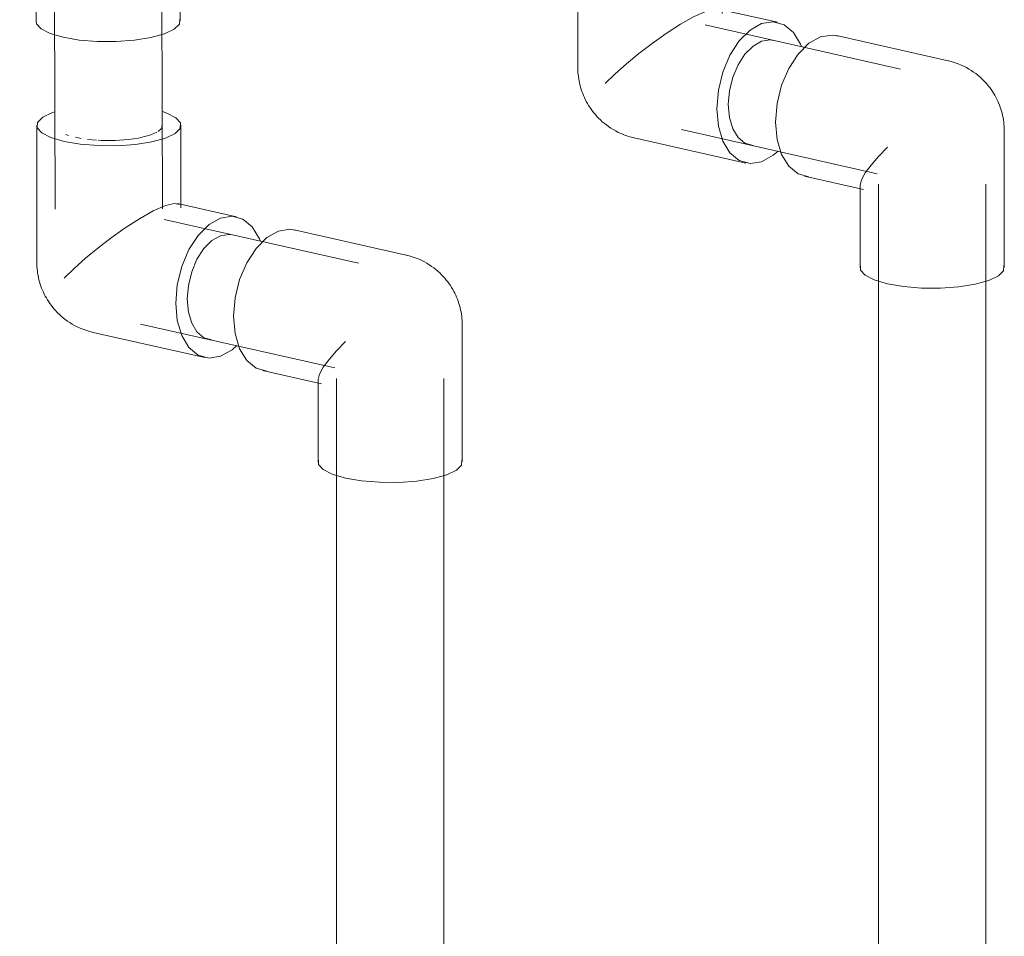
# Model space of a CAD drawing. Header units: millimetres. Extents: x 37142 to 69399, y 2700 to 29257.
# Tile 16 of 85: x 38579 to 38873, y 8641 to 8914. Entities that reach past the tile are written whole.
import ezdxf

# ---------------------------------------------------------------- set-up
doc = ezdxf.new("R2010")
doc.units = ezdxf.units.MM
doc.layers.add('P-PIPE-____-OTLN', color=3, linetype='Continuous', lineweight=20)

# ---------------------------------------------------------------- blocks, each defined once
blk = doc.blocks.new('ADSK_Полипропилен_Муфта с накидной гайкой - 32 x 1_-V33-3D Отопление Left')
at = {"layer": 'P-PIPE-____-OTLN', "color": 5}
for p, q in [((38579.42, 8932.52), (38579.38, 8942.34)), ((38581.18, 8941.95), (38581.24, 8928.02)), ((38583.46, 8926.9), (38583.4, 8941.46)), ((38596.04, 8938.69), (38596.1, 8924.11)), ((38600.5, 8923.77), (38600.45, 8937.73)), ((38616.52, 8934.23), (38616.56, 8924.35)), ((38581.24, 8928.02), (38579.42, 8932.52)), ((38620.58, 8924.98), (38620.54, 8933.34)), ((38627.24, 8913.98), (38627.17, 8931.26)), ((38584.17, 8931.08), (38584.24, 8913.81)), ((38630.65, 8928.58), (38620.58, 8924.98)), ((38630.64, 8931.13), (38630.65, 8928.58)), ((38631.91, 8929.82), (38631.91, 8930.85)), ((38596.1, 8924.11), (38583.46, 8926.9)), ((38616.56, 8924.35), (38600.5, 8923.77))]:
    blk.add_line(p, q, dxfattribs=at)
for points in [[(38631.91, 8929.82, 0), (38631.37, 8929.19, 0), (38630.65, 8928.58, 0)], [(38583.46, 8926.9, 0), (38582.26, 8927.44, 0), (38581.24, 8928.02, 0)], [(38600.5, 8923.77, 0), (38598.27, 8923.92, 0), (38596.1, 8924.11, 0)], [(38620.58, 8924.98, 0), (38618.62, 8924.64, 0), (38616.56, 8924.35, 0)], [(38592.34, 8909.12, 0), (38588.44, 8910.24, 0), (38585.73, 8911.61, 0), (38584.37, 8913.14, 0), (38584.24, 8913.81, 0)], [(38627.1, 8914.66, 0), (38627, 8913.08, 0), (38625.45, 8911.56, 0), (38622.55, 8910.19, 0), (38618.51, 8909.08, 0), (38613.6, 8908.3, 0), (38608.15, 8907.9, 0), (38602.54, 8907.91, 0), (38597.15, 8908.32, 0), (38592.34, 8909.12, 0)]]:
    blk.add_polyline3d(points, dxfattribs=at)
blk = doc.blocks.new('ADSK_Полипропилен_Отвод - Универсальный-V35-3D Отопление Left')
at = {"layer": 'P-PIPE-____-OTLN', "color": 10}
for p, q in [((38751.27, 8944.96), (38750.39, 8944.66)), ((38745.74, 8940.87), (38745.74, 8900.12)), ((38788.74, 8916.27), (38788.74, 8940.87)), ((38805.27, 8913.59), (38787.72, 8917.54)), ((38762.51, 8879.15), (38795.81, 8871.64))]:
    blk.add_line(p, q, dxfattribs=at)
for points in [[(38750.39, 8944.66, 0), (38747.51, 8943.3, 0), (38745.97, 8941.76, 0), (38745.88, 8940.17, 0), (38747.25, 8938.62, 0), (38749.98, 8937.22, 0), (38753.88, 8936.08, 0), (38758.7, 8935.26, 0), (38764.09, 8934.82, 0), (38769.7, 8934.79, 0), (38775.15, 8935.18, 0), (38780.05, 8935.96, 0), (38784.09, 8937.07, 0)], [(38784.09, 8937.07, 0), (38786.97, 8938.44, 0), (38788.51, 8939.97, 0), (38788.6, 8941.57, 0), (38787.23, 8943.11, 0), (38784.5, 8944.51, 0), (38783.19, 8944.96, 0)], [(38757.3, 8937.3, 0), (38754.39, 8938.16, 0), (38752.36, 8939.19, 0), (38751.34, 8940.34, 0), (38751.24, 8940.87, 0)], [(38783.13, 8941.39, 0), (38783.07, 8940.2, 0), (38781.92, 8939.06, 0), (38779.78, 8938.04, 0), (38776.78, 8937.21, 0), (38773.13, 8936.64, 0), (38769.07, 8936.35, 0), (38764.9, 8936.37, 0), (38760.88, 8936.69, 0), (38757.3, 8937.3, 0)], [(38753.88, 8895.33, 0), (38756.9, 8898.23, 0), (38760.27, 8901.22, 0), (38763.95, 8904.27, 0), (38767.91, 8907.31, 0), (38772.08, 8910.28, 0), (38776.34, 8913.02, 0), (38780.47, 8915.34, 0), (38784.09, 8916.93, 0)], [(38784.09, 8916.93, 0), (38786.75, 8917.59, 0), (38788.28, 8917.3, 0)], [(38812.4, 8906.34, 0), (38812.11, 8907.07, 0), (38809.99, 8910.57, 0), (38807.22, 8912.86, 0), (38804, 8913.76, 0), (38800.54, 8913.23, 0)], [(38800.54, 8913.23, 0), (38797.08, 8911.28, 0), (38793.86, 8908.07, 0), (38791.09, 8903.8, 0), (38788.97, 8898.77, 0), (38787.64, 8893.32, 0), (38787.18, 8887.82, 0), (38787.64, 8882.65, 0), (38788.97, 8878.16, 0), (38791.09, 8874.65, 0), (38793.86, 8872.37, 0), (38797.08, 8871.46, 0), (38800.54, 8872, 0)], [(38790.6, 8889.05, 0), (38790.94, 8893.14, 0), (38791.93, 8897.2, 0), (38793.51, 8900.94, 0), (38795.57, 8904.12, 0), (38797.97, 8906.51, 0), (38800.54, 8907.95, 0), (38803.11, 8908.35, 0), (38804.06, 8908.22, 0)], [(38745.74, 8900.12, 0), (38745.75, 8899.42, 0), (38745.78, 8898.73, 0), (38745.84, 8898.06, 0), (38745.91, 8897.39, 0), (38746.01, 8896.73, 0), (38746.12, 8896.08, 0), (38746.26, 8895.44, 0), (38746.41, 8894.8, 0), (38746.58, 8894.18, 0), (38746.77, 8893.56, 0), (38746.97, 8892.94, 0), (38747.2, 8892.34, 0), (38747.44, 8891.74, 0), (38747.7, 8891.15, 0), (38747.98, 8890.56, 0), (38748.28, 8889.98, 0), (38748.6, 8889.4, 0), (38748.94, 8888.83, 0), (38749.3, 8888.26, 0), (38749.69, 8887.7, 0), (38750.09, 8887.15, 0), (38750.52, 8886.6, 0), (38750.97, 8886.06, 0), (38751.45, 8885.53, 0), (38751.95, 8885, 0), (38752.48, 8884.48, 0), (38753.04, 8883.97, 0), (38753.63, 8883.48, 0), (38754.25, 8882.99, 0), (38754.9, 8882.52, 0), (38755.58, 8882.06, 0), (38756.29, 8881.62, 0), (38757.04, 8881.19, 0), (38757.82, 8880.79, 0), (38758.64, 8880.42, 0), (38759.49, 8880.07, 0), (38760.38, 8879.74, 0), (38761.3, 8879.46, 0), (38762.25, 8879.21, 0), (38762.51, 8879.15, 0)], [(38797.97, 8876.87, 0), (38795.57, 8877.55, 0), (38793.51, 8879.25, 0), (38791.93, 8881.86, 0), (38790.94, 8885.2, 0), (38790.6, 8889.05, 0)], [(38800.54, 8872, 0), (38804, 8873.94, 0), (38805.43, 8875.19, 0)]]:
    blk.add_polyline3d(points, dxfattribs=at)
blk = doc.blocks.new('ADSK_Полипропилен_Отвод - Универсальный-V9-3D Отопление Left')
at = {"layer": 'P-PIPE-____-OTLN', "color": 10}
for p, q in [((39488.01, 4579.41), (39454.71, 4586.92)), ((39504.78, 4517.69), (39504.78, 4558.44)), ((39445.25, 4544.97), (39462.8, 4541.01)), ((39461.78, 4542.29), (39461.78, 4517.69))]:
    blk.add_line(p, q, dxfattribs=at)
for points in [[(39446.52, 4544.79, 0), (39443.3, 4545.7, 0), (39440.53, 4547.98, 0), (39438.41, 4551.49, 0), (39437.07, 4555.98, 0), (39436.62, 4561.15, 0), (39437.07, 4566.65, 0), (39438.41, 4572.1, 0), (39440.53, 4577.13, 0), (39443.3, 4581.4, 0), (39446.52, 4584.61, 0), (39449.98, 4586.56, 0)], [(39449.98, 4586.56, 0), (39453.44, 4587.09, 0), (39455.42, 4586.72, 0)], [(39504.78, 4558.44, 0), (39504.77, 4559.13, 0), (39504.73, 4559.82, 0), (39504.68, 4560.5, 0), (39504.6, 4561.17, 0), (39504.51, 4561.83, 0), (39504.4, 4562.48, 0), (39504.26, 4563.12, 0), (39504.11, 4563.75, 0), (39503.94, 4564.38, 0), (39503.75, 4565, 0), (39503.55, 4565.61, 0), (39503.32, 4566.22, 0), (39503.08, 4566.82, 0), (39502.82, 4567.41, 0), (39502.54, 4568, 0), (39502.24, 4568.58, 0), (39501.92, 4569.16, 0), (39501.58, 4569.73, 0), (39501.21, 4570.29, 0), (39500.83, 4570.85, 0), (39500.43, 4571.41, 0), (39500, 4571.95, 0), (39499.55, 4572.49, 0), (39499.07, 4573.03, 0), (39498.57, 4573.55, 0), (39498.04, 4574.07, 0), (39497.48, 4574.58, 0), (39496.89, 4575.08, 0), (39496.27, 4575.57, 0), (39495.62, 4576.04, 0), (39494.94, 4576.5, 0), (39494.23, 4576.94, 0), (39493.48, 4577.36, 0), (39492.7, 4577.76, 0), (39491.88, 4578.14, 0), (39491.03, 4578.49, 0), (39490.14, 4578.81, 0), (39489.22, 4579.1, 0), (39488.27, 4579.35, 0), (39488.01, 4579.41, 0)], [(39461.78, 4542.29, 0), (39461.78, 4542.3, 0), (39462.2, 4543.93, 0), (39463.34, 4545.96, 0), (39465.06, 4548.31, 0), (39467.28, 4550.89, 0), (39469.92, 4553.65, 0)], [(39500.13, 4513.89, 0), (39496.09, 4512.78, 0), (39491.19, 4512.01, 0), (39485.74, 4511.62, 0), (39480.13, 4511.64, 0), (39474.74, 4512.08, 0), (39469.92, 4512.9, 0), (39466.02, 4514.05, 0), (39463.29, 4515.44, 0), (39461.92, 4516.99, 0), (39461.88, 4518.29, 0)], [(39504.64, 4518.39, 0), (39504.55, 4516.8, 0), (39503.01, 4515.26, 0), (39500.13, 4513.89, 0)]]:
    blk.add_polyline3d(points, dxfattribs=at)
blk = doc.blocks.new('ADSK_Полипропилен_Отвод - Универсальный-V36-3D Отопление Left')
at = {"layer": 'P-PIPE-____-OTLN', "color": 5}
for p, q in [((38589.81, 8886.91), (38589.12, 8886.68)), ((38584.46, 8882.88), (38584.46, 8842.13)), ((38621.71, 8882.07), (38620.65, 8881.07)), ((38621.86, 8883.4), (38621.79, 8882.21)), ((38627.46, 8858.28), (38627.46, 8882.88)), ((38593.95, 8879.87), (38593.12, 8880.17)), ((38597.75, 8878.97), (38596.02, 8879.31)), ((38602.26, 8878.45), (38599.6, 8878.7)), ((38643.99, 8855.6), (38626.44, 8859.55)), ((38601.23, 8821.16), (38634.53, 8813.65))]:
    blk.add_line(p, q, dxfattribs=at)
for points in [[(38589.12, 8886.68, 0), (38586.23, 8885.31, 0), (38584.69, 8883.77, 0), (38584.6, 8882.18, 0), (38585.97, 8880.63, 0), (38588.7, 8879.23, 0), (38592.6, 8878.09, 0), (38597.42, 8877.27, 0), (38602.82, 8876.83, 0), (38608.43, 8876.81, 0), (38613.87, 8877.19, 0), (38618.78, 8877.97, 0), (38622.81, 8879.08, 0)], [(38622.81, 8879.08, 0), (38625.69, 8880.45, 0), (38627.23, 8881.98, 0), (38627.32, 8883.58, 0), (38625.96, 8885.13, 0), (38623.23, 8886.52, 0), (38621.94, 8886.97, 0)], [(38614.82, 8879.09, 0), (38611.85, 8878.65, 0), (38607.8, 8878.36, 0), (38603.62, 8878.38, 0), (38602.75, 8878.42, 0)], [(38620.3, 8880.86, 0), (38618.5, 8880.05, 0), (38615.5, 8879.23, 0), (38614.84, 8879.09, 0)], [(38592.6, 8837.34, 0), (38595.63, 8840.24, 0), (38598.99, 8843.23, 0), (38602.67, 8846.28, 0), (38606.63, 8849.33, 0), (38610.8, 8852.29, 0), (38615.07, 8855.04, 0), (38619.2, 8857.35, 0), (38622.81, 8858.95, 0)], [(38622.81, 8858.95, 0), (38625.48, 8859.6, 0), (38627, 8859.31, 0)], [(38639.26, 8855.24, 0), (38635.81, 8853.29, 0), (38632.58, 8850.08, 0), (38629.82, 8845.81, 0), (38627.69, 8840.78, 0), (38626.36, 8835.33, 0), (38625.9, 8829.83, 0), (38626.36, 8824.66, 0), (38627.69, 8820.17, 0), (38629.82, 8816.66, 0), (38632.58, 8814.38, 0), (38635.81, 8813.47, 0), (38639.26, 8814.01, 0)], [(38651.13, 8848.35, 0), (38650.83, 8849.08, 0), (38648.71, 8852.59, 0), (38645.94, 8854.87, 0), (38642.72, 8855.77, 0), (38639.26, 8855.24, 0)], [(38629.32, 8831.06, 0), (38629.66, 8835.15, 0), (38630.65, 8839.21, 0), (38632.23, 8842.95, 0), (38634.29, 8846.13, 0), (38636.69, 8848.52, 0), (38639.26, 8849.96, 0), (38641.84, 8850.36, 0), (38642.78, 8850.23, 0)], [(38584.46, 8842.13, 0), (38584.47, 8841.43, 0), (38584.51, 8840.75, 0), (38584.56, 8840.07, 0), (38584.64, 8839.4, 0), (38584.73, 8838.74, 0), (38584.85, 8838.09, 0), (38584.98, 8837.45, 0), (38585.13, 8836.81, 0), (38585.3, 8836.19, 0), (38585.49, 8835.57, 0), (38585.7, 8834.96, 0), (38585.92, 8834.35, 0), (38586.16, 8833.75, 0), (38586.43, 8833.16, 0), (38586.71, 8832.57, 0), (38587.01, 8831.99, 0), (38587.33, 8831.41, 0), (38587.67, 8830.84, 0), (38588.03, 8830.28, 0), (38588.41, 8829.72, 0), (38588.81, 8829.16, 0), (38589.24, 8828.61, 0), (38589.7, 8828.07, 0), (38590.17, 8827.54, 0), (38590.68, 8827.01, 0), (38591.21, 8826.49, 0), (38591.77, 8825.99, 0), (38592.35, 8825.49, 0), (38592.97, 8825, 0), (38593.62, 8824.53, 0), (38594.3, 8824.07, 0), (38595.01, 8823.63, 0), (38595.76, 8823.2, 0), (38596.55, 8822.8, 0), (38597.36, 8822.43, 0), (38598.21, 8822.08, 0), (38599.1, 8821.76, 0), (38600.02, 8821.47, 0), (38600.97, 8821.22, 0), (38601.23, 8821.16, 0)], [(38636.69, 8818.88, 0), (38634.29, 8819.56, 0), (38632.23, 8821.26, 0), (38630.65, 8823.87, 0), (38629.66, 8827.21, 0), (38629.32, 8831.06, 0)], [(38639.26, 8814.01, 0), (38642.72, 8815.95, 0), (38644.15, 8817.2, 0)]]:
    blk.add_polyline3d(points, dxfattribs=at)
blk = doc.blocks.new('ADSK_Полипропилен_Отвод - Универсальный-V8-3D Отопление Left')
at = {"layer": 'P-PIPE-____-OTLN', "color": 5}
for p, q in [((39440.03, 4489.83), (39406.73, 4497.34)), ((39456.8, 4428.11), (39456.8, 4468.86)), ((39397.27, 4455.39), (39414.82, 4451.44)), ((39413.8, 4452.71), (39413.8, 4428.11))]:
    blk.add_line(p, q, dxfattribs=at)
for points in [[(39398.54, 4455.22, 0), (39395.32, 4456.12, 0), (39392.55, 4458.41, 0), (39390.43, 4461.91, 0), (39389.1, 4466.41, 0), (39388.64, 4471.58, 0), (39389.1, 4477.08, 0), (39390.43, 4482.53, 0), (39392.55, 4487.56, 0), (39395.32, 4491.83, 0), (39398.54, 4495.04, 0), (39402, 4496.98, 0)], [(39402, 4496.98, 0), (39405.46, 4497.52, 0), (39407.44, 4497.14, 0)], [(39456.8, 4468.86, 0), (39456.79, 4469.56, 0), (39456.76, 4470.25, 0), (39456.7, 4470.92, 0), (39456.63, 4471.59, 0), (39456.53, 4472.25, 0), (39456.42, 4472.9, 0), (39456.28, 4473.54, 0), (39456.13, 4474.18, 0), (39455.96, 4474.8, 0), (39455.77, 4475.42, 0), (39455.57, 4476.04, 0), (39455.34, 4476.64, 0), (39455.1, 4477.24, 0), (39454.84, 4477.84, 0), (39454.56, 4478.42, 0), (39454.26, 4479, 0), (39453.94, 4479.58, 0), (39453.6, 4480.15, 0), (39453.24, 4480.72, 0), (39452.85, 4481.28, 0), (39452.45, 4481.83, 0), (39452.02, 4482.38, 0), (39451.57, 4482.92, 0), (39451.09, 4483.45, 0), (39450.59, 4483.98, 0), (39450.06, 4484.5, 0), (39449.5, 4485.01, 0), (39448.91, 4485.5, 0), (39448.29, 4485.99, 0), (39447.64, 4486.46, 0), (39446.96, 4486.92, 0), (39446.25, 4487.37, 0), (39445.5, 4487.79, 0), (39444.72, 4488.19, 0), (39443.9, 4488.57, 0), (39443.05, 4488.92, 0), (39442.16, 4489.24, 0), (39441.24, 4489.52, 0), (39440.29, 4489.77, 0), (39440.03, 4489.83, 0)], [(39413.8, 4452.71, 0), (39413.8, 4452.73, 0), (39414.22, 4454.35, 0), (39415.36, 4456.39, 0), (39417.08, 4458.73, 0), (39419.3, 4461.31, 0), (39421.94, 4464.07, 0)], [(39452.15, 4424.32, 0), (39448.11, 4423.21, 0), (39443.21, 4422.43, 0), (39437.77, 4422.04, 0), (39432.15, 4422.07, 0), (39426.76, 4422.51, 0), (39421.94, 4423.33, 0), (39418.04, 4424.47, 0), (39415.31, 4425.87, 0), (39413.94, 4427.41, 0), (39413.9, 4428.72, 0)], [(39456.66, 4428.82, 0), (39456.57, 4427.22, 0), (39455.03, 4425.69, 0), (39452.15, 4424.32, 0)]]:
    blk.add_polyline3d(points, dxfattribs=at)

msp = doc.modelspace()

# ---------------------------------------------------------------- linework, layer by layer
at = {"layer": 'P-PIPE-____-OTLN', "color": 5}
for p, q in [((38589.67, 8931.11), (38589.96, 8857.89)), ((38621.96, 8858.02), (38621.69, 8925.38)), ((38680.4, 8841.75), (38622.41, 8854.83)), ((38615.37, 8823.61), (38673.36, 8810.54)), ((38673.81, 8807.41), (38673.81, 8138.16)), ((38705.81, 8105.51), (38705.81, 8807.41))]:
    msp.add_line(p, q, dxfattribs=at)
at = {"layer": 'P-PIPE-____-OTLN', "color": 10}
for p, q in [((38841.97, 8899.67), (38783.69, 8912.81)), ((38776.65, 8881.6), (38834.93, 8868.46)), ((38835.38, 8865.33), (38835.38, 8202.3)), ((38867.38, 8202.3), (38867.38, 8865.33))]:
    msp.add_line(p, q, dxfattribs=at)

# ---------------------------------------------------------------- block references
for name, p in [('ADSK_Полипропилен_Отвод - Универсальный-V35-3D Отопление Left', (0, 0)), ('ADSK_Полипропилен_Отвод - Универсальный-V9-3D Отопление Left', (-631.9, 4322.72))]:
    msp.add_blockref(name, p, dxfattribs=at)
at = {"layer": 'P-PIPE-____-OTLN', "color": 5}
for name, p in [('ADSK_Полипропилен_Муфта с накидной гайкой - 32 x 1_-V33-3D Отопление Left', (0, 0)), ('ADSK_Полипропилен_Отвод - Универсальный-V36-3D Отопление Left', (0, 0)), ('ADSK_Полипропилен_Отвод - Универсальный-V8-3D Отопление Left', (-745.49, 4354.37))]:
    msp.add_blockref(name, p, dxfattribs=at)

doc.saveas('drawing.dxf')
